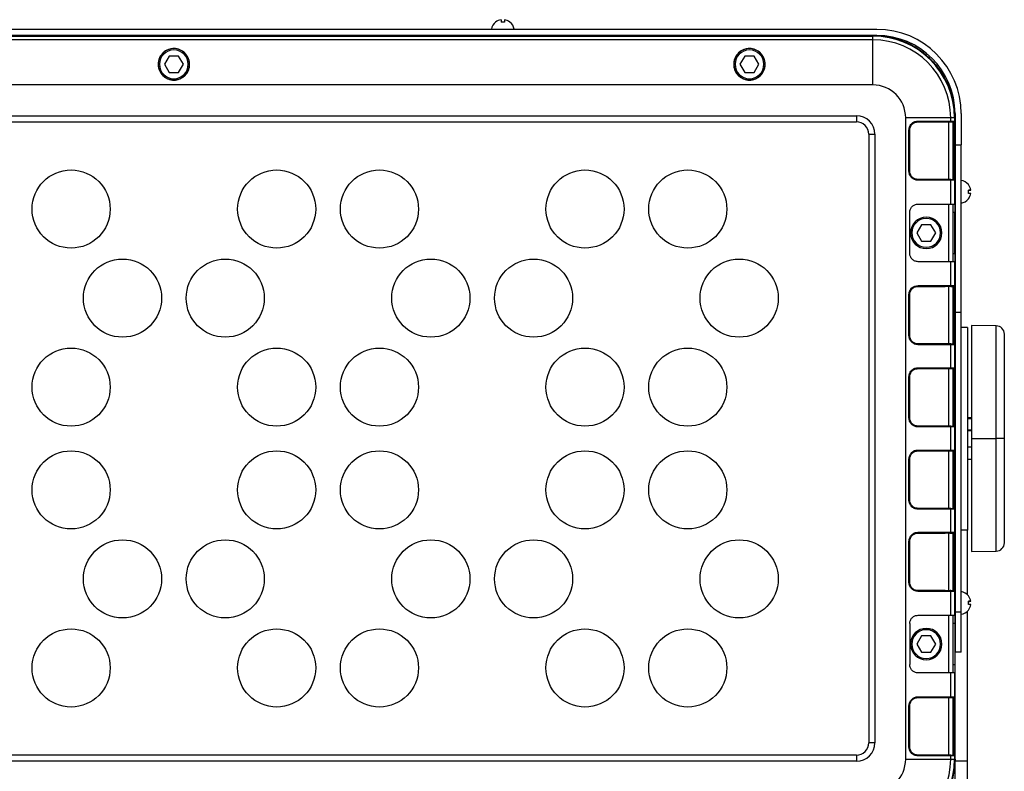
# Model space of a CAD drawing. Header units: millimetres. Extents: x -400 to 1650, y 544 to 1669.
# Tile 7 of 33: x 210 to 449, y 1008 to 1191. Entities that reach past the tile are written whole.
import ezdxf

# ---------------------------------------------------------------- set-up
doc = ezdxf.new("R2010")
doc.units = ezdxf.units.MM

# ---------------------------------------------------------------- blocks, each defined once
blk = doc.blocks.new('Drawing View8')
at = {"color": 7, "linetype": 'Continuous', "lineweight": 25}
for p, q in [((-111.46, 178.22), (-111.48, 178.24)), ((-110.13, 178.8), (-110.13, 178.22)), ((-109.33, 178.8), (-109.33, 178.22)), ((-107.98, 178.24), (-108, 178.22)), ((-18.73, 176.46), (-360.73, 176.46)), ((-18.73, 174.96), (-360.73, 174.96)), ((-359.73, 174.84), (-19.73, 174.84)), ((-111.23, 174.92), (-111.23, 174.96)), ((-108.23, 174.92), (-108.23, 174.96)), ((-19.73, 174.84), (-19.73, 174.96)), ((-19.73, 173.92), (-19.73, 174.84)), ((-19.73, 173.92), (-359.73, 173.92)), ((-19.73, 162.96), (-19.73, 173.92)), ((-193.56, 168.09), (-193.56, 167.96)), ((-193.56, 167.96), (-193.54, 167.96)), ((-190.89, 169.96), (-192.04, 167.96)), ((-192.04, 167.96), (-190.89, 165.96)), ((-188.58, 169.96), (-190.89, 169.96)), ((-187.42, 167.96), (-188.58, 169.96)), ((-188.58, 165.96), (-187.42, 167.96)), ((-185.9, 167.96), (-185.92, 167.96)), ((-185.9, 167.96), (-185.9, 168.09)), ((-53.56, 168.09), (-53.56, 167.96)), ((-53.56, 167.96), (-53.54, 167.96)), ((-50.89, 169.96), (-52.04, 167.96)), ((-52.04, 167.96), (-50.89, 165.96)), ((-48.58, 169.96), (-50.89, 169.96)), ((-47.42, 167.96), (-48.58, 169.96)), ((-48.58, 165.96), (-47.42, 167.96)), ((-45.9, 167.96), (-45.92, 167.96)), ((-45.9, 167.96), (-45.9, 168.09)), ((-190.89, 165.96), (-188.58, 165.96)), ((-50.89, 165.96), (-48.58, 165.96)), ((-19.73, 162.96), (-359.73, 162.96)), ((0.27, 155.96), (0.27, 148.34)), ((1.77, 155.96), (1.77, 148.34)), ((-355.73, 155.46), (-23.73, 155.46)), ((-355.73, 153.96), (-23.73, 153.96)), ((-23.73, 155.46), (-23.73, 153.96)), ((-11.73, -1.04), (-11.73, 154.96)), ((-0.77, 154.96), (-11.73, 154.96)), ((-8.73, 153.96), (-2.14, 153.96)), ((-8.72, 154.16), (-0.77, 154.16)), ((-2.14, 153.96), (-1.23, 153.98)), ((-1.23, 139.95), (-1.23, 153.98)), ((-0.77, 154.16), (-0.77, 154.96)), ((0.14, 154.96), (-0.77, 154.96)), ((-0.77, 154.16), (0.14, 154.16)), ((-0.23, 153.96), (-0.23, 139.96)), ((0, 153.96), (-0.06, 153.96)), ((0.14, 154.96), (0.14, 154.16)), ((0.27, 154.96), (0.14, 154.96)), ((0.2, 154.16), (0.14, 154.16)), ((-20.73, 150.96), (-20.73, 2.96)), ((-20.73, 150.96), (-19.23, 150.96)), ((-19.23, 150.96), (-19.23, 2.96)), ((-10.92, 141.96), (-10.92, 151.96)), ((-10.73, 151.96), (-10.92, 151.96)), ((-10.73, 141.96), (-10.73, 151.96)), ((0.02, 151.96), (-0.23, 151.96)), ((0.02, 151.96), (0.02, 141.96)), ((0.22, 151.96), (0.02, 151.96)), ((0.22, 141.96), (0.22, 151.96)), ((0.27, 148.34), (1.77, 148.34)), ((0.27, 148.34), (0.27, 107.63)), ((1.77, 107.63), (1.77, 148.34)), ((-10.92, 141.96), (-10.73, 141.96)), ((-0.23, 141.96), (0.02, 141.96)), ((0.02, 141.96), (0.22, 141.96)), ((-2.14, 139.96), (-8.73, 139.96)), ((-0.77, 139.76), (-8.72, 139.76)), ((-1.23, 139.95), (-2.14, 139.96)), ((-0.77, 133.96), (-0.77, 139.76)), ((0.14, 139.76), (-0.77, 139.76)), ((-0.06, 139.96), (0, 139.96)), ((0.2, 139.76), (0.14, 139.76)), ((0.14, 139.76), (0.14, 133.96)), ((0.22, 138.46), (0.27, 138.46)), ((3.53, 137.37), (4.11, 137.37)), ((3.53, 137.36), (4.11, 137.36)), ((4.11, 136.56), (4.11, 136.56)), ((0.22, 135.46), (0.27, 135.46)), ((-10.73, 121.96), (-10.73, 131.96)), ((-8.73, 133.96), (-0.77, 133.96)), ((-1.23, 119.96), (-1.23, 133.96)), ((-0.77, 133.96), (0.14, 133.96)), ((-0.23, 133.96), (-0.23, 119.96)), ((0.22, 131.96), (-0.23, 131.96)), ((0.14, 133.96), (0.2, 133.96)), ((0.22, 121.96), (0.22, 131.96)), ((-10.55, 126.96), (-10.54, 126.96)), ((-7.89, 128.96), (-9.04, 126.96)), ((-9.04, 126.96), (-7.89, 124.96)), ((-5.58, 128.96), (-7.89, 128.96)), ((-4.42, 126.96), (-5.58, 128.96)), ((-5.58, 124.96), (-4.42, 126.96)), ((-2.91, 126.96), (-2.92, 126.96)), ((-7.89, 124.96), (-5.58, 124.96)), ((-0.77, 119.96), (-8.73, 119.96)), ((-0.77, 114.16), (-0.77, 119.96)), ((0.14, 119.96), (-0.77, 119.96)), ((-0.23, 121.96), (0.22, 121.96)), ((0.14, 119.96), (0.14, 114.16)), ((0.14, 119.96), (0.2, 119.96)), ((-8.73, 113.96), (-2.14, 113.96)), ((-8.72, 114.16), (-0.77, 114.16)), ((-2.14, 113.96), (-1.23, 113.98)), ((-1.23, 99.95), (-1.23, 113.98)), ((-0.77, 114.16), (0.14, 114.16)), ((-0.23, 113.96), (-0.23, 99.96)), ((0, 113.96), (-0.06, 113.96)), ((0.2, 114.16), (0.14, 114.16)), ((-10.92, 101.96), (-10.92, 111.96)), ((-10.73, 111.96), (-10.92, 111.96)), ((-10.73, 101.96), (-10.73, 111.96)), ((0.02, 111.96), (-0.23, 111.96)), ((0.02, 111.96), (0.02, 101.96)), ((0.22, 111.96), (0.02, 111.96)), ((0.22, 101.96), (0.22, 111.96)), ((1.77, 107.63), (0.27, 107.63)), ((0.27, 107.63), (0.27, 34.79)), ((1.77, 34.79), (1.77, 107.63)), ((3.27, 103.96), (1.77, 103.96)), ((3.27, 103.96), (3.27, 54.63)), ((10.3, 104.36), (4.27, 104.46)), ((4.27, 104.46), (4.27, 76.96)), ((10.3, 77.08), (10.3, 104.36)), ((-10.92, 101.96), (-10.73, 101.96)), ((-0.23, 101.96), (0.02, 101.96)), ((0.02, 101.96), (0.22, 101.96)), ((12.27, 77.07), (12.27, 102.36)), ((-2.14, 99.96), (-8.73, 99.96)), ((-0.77, 99.76), (-8.72, 99.76)), ((-1.23, 99.95), (-2.14, 99.96)), ((-0.77, 94.16), (-0.77, 99.76)), ((0.14, 99.76), (-0.77, 99.76)), ((-0.06, 99.96), (0, 99.96)), ((0.14, 99.76), (0.14, 94.16)), ((0.2, 99.76), (0.14, 99.76)), ((-8.73, 93.96), (-2.14, 93.96)), ((-8.72, 94.16), (-0.77, 94.16)), ((-2.14, 93.96), (-1.23, 93.98)), ((-1.23, 79.95), (-1.23, 93.98)), ((-0.77, 94.16), (0.14, 94.16)), ((-0.23, 93.96), (-0.23, 79.96)), ((0, 93.96), (-0.06, 93.96)), ((0.2, 94.16), (0.14, 94.16)), ((-10.92, 81.96), (-10.92, 91.96)), ((-10.73, 91.96), (-10.92, 91.96)), ((-10.73, 81.96), (-10.73, 91.96)), ((0.02, 91.96), (-0.23, 91.96)), ((0.02, 91.96), (0.02, 81.96)), ((0.22, 91.96), (0.02, 91.96)), ((0.22, 81.96), (0.22, 91.96)), ((-10.92, 81.96), (-10.73, 81.96)), ((-0.23, 81.96), (0.02, 81.96)), ((0.02, 81.96), (0.22, 81.96)), ((4.27, 81.96), (3.27, 81.96)), ((3.27, 81.79), (4.27, 81.79)), ((-2.14, 79.96), (-8.73, 79.96)), ((-0.77, 79.76), (-8.72, 79.76)), ((-1.23, 79.95), (-2.14, 79.96)), ((-0.77, 74.16), (-0.77, 79.76)), ((0.14, 79.76), (-0.77, 79.76)), ((-0.06, 79.96), (0, 79.96)), ((0.14, 79.76), (0.14, 74.16)), ((0.2, 79.76), (0.14, 79.76)), ((4.27, 78.96), (3.27, 78.96)), ((3.27, 78.89), (4.27, 78.89)), ((4.27, 76.96), (10.3, 76.96)), ((4.27, 76.96), (4.27, 49.46)), ((10.3, 76.96), (10.3, 77.08)), ((10.3, 49.57), (10.3, 76.96)), ((12.27, 76.96), (12.27, 77.07)), ((12.27, 51.57), (12.27, 76.96)), ((3.27, 74.96), (4.27, 74.96)), ((-10.92, 61.96), (-10.92, 71.96)), ((-10.73, 71.96), (-10.92, 71.96)), ((-10.73, 61.96), (-10.73, 71.96)), ((-8.73, 73.96), (-2.14, 73.96)), ((-8.72, 74.16), (-0.77, 74.16)), ((-2.14, 73.96), (-1.23, 73.98)), ((-1.23, 59.95), (-1.23, 73.98)), ((-0.77, 74.16), (0.14, 74.16)), ((-0.23, 73.96), (-0.23, 59.96)), ((0.02, 71.96), (-0.23, 71.96)), ((0, 73.96), (-0.06, 73.96)), ((0.02, 71.96), (0.02, 61.96)), ((0.22, 71.96), (0.02, 71.96)), ((0.2, 74.16), (0.14, 74.16)), ((0.22, 61.96), (0.22, 71.96)), ((3.27, 71.96), (4.27, 71.96)), ((-10.92, 61.96), (-10.73, 61.96)), ((-2.14, 59.96), (-8.73, 59.96)), ((-1.23, 59.95), (-2.14, 59.96)), ((-0.23, 61.96), (0.02, 61.96)), ((-0.06, 59.96), (0, 59.96)), ((0.02, 61.96), (0.22, 61.96)), ((-0.77, 59.76), (-8.72, 59.76)), ((-0.77, 54.16), (-0.77, 59.76)), ((0.14, 59.76), (-0.77, 59.76)), ((0.14, 59.76), (0.14, 54.16)), ((0.2, 59.76), (0.14, 59.76)), ((-8.73, 53.96), (-2.14, 53.96)), ((-8.72, 54.16), (-0.77, 54.16)), ((-2.14, 53.96), (-1.23, 53.98)), ((-1.23, 39.95), (-1.23, 53.98)), ((-0.77, 54.16), (0.14, 54.16)), ((-0.23, 53.96), (-0.23, 39.96)), ((0, 53.96), (-0.06, 53.96)), ((0.2, 54.16), (0.14, 54.16)), ((3.27, 54.63), (1.77, 54.63)), ((3.27, 39.01), (3.27, 54.63)), ((-10.92, 41.96), (-10.92, 51.96)), ((-10.73, 51.96), (-10.92, 51.96)), ((-10.73, 41.96), (-10.73, 51.96)), ((0.02, 51.96), (-0.23, 51.96)), ((0.02, 51.96), (0.02, 41.96)), ((0.22, 51.96), (0.02, 51.96)), ((0.22, 41.96), (0.22, 51.96)), ((4.27, 49.46), (10.3, 49.57)), ((-10.92, 41.96), (-10.73, 41.96)), ((-0.23, 41.96), (0.02, 41.96)), ((0.02, 41.96), (0.22, 41.96)), ((-2.14, 39.96), (-8.73, 39.96)), ((-0.77, 39.76), (-8.72, 39.76)), ((-1.23, 39.95), (-2.14, 39.96)), ((-0.77, 33.96), (-0.77, 39.76)), ((0.14, 39.76), (-0.77, 39.76)), ((-0.06, 39.96), (0, 39.96)), ((0.14, 39.76), (0.14, 33.96)), ((0.2, 39.76), (0.14, 39.76)), ((0.22, 38.46), (0.27, 38.46)), ((3.53, 37.37), (4.11, 37.37)), ((3.53, 37.36), (4.11, 37.36)), ((4.11, 36.56), (4.11, 36.56)), ((-8.73, 33.96), (-0.77, 33.96)), ((-1.23, 19.96), (-1.23, 33.96)), ((-0.77, 33.96), (0.14, 33.96)), ((-0.23, 33.96), (-0.23, 19.96)), ((0.14, 33.96), (0.2, 33.96)), ((0.22, 35.46), (0.27, 35.46)), ((0.27, 34.79), (1.77, 34.79)), ((0.27, 34.79), (0.27, 24.96)), ((1.77, 24.96), (1.77, 34.79)), ((3.27, -1.54), (3.27, 34.92)), ((-10.73, 31.96), (-10.73, 21.96)), ((0.22, 31.96), (-0.23, 31.96)), ((0.22, 31.96), (0.22, 21.96)), ((-7.89, 28.96), (-9.04, 26.96)), ((-5.58, 28.96), (-7.89, 28.96)), ((-4.42, 26.96), (-5.58, 28.96)), ((-10.55, 26.96), (-10.54, 26.96)), ((-9.04, 26.96), (-7.89, 24.96)), ((-5.58, 24.96), (-4.42, 26.96)), ((-2.91, 26.96), (-2.92, 26.96)), ((-7.89, 24.96), (-5.58, 24.96)), ((1.77, 24.96), (0.27, 24.96)), ((0.27, -1.04), (0.27, 24.83)), ((-0.23, 21.96), (0.22, 21.96)), ((-0.77, 19.96), (-8.73, 19.96)), ((-0.77, 14.16), (-0.77, 19.96)), ((0.14, 19.96), (-0.77, 19.96)), ((0.14, 19.96), (0.14, 14.16)), ((0.14, 19.96), (0.2, 19.96)), ((-8.73, 13.96), (-2.14, 13.96)), ((-8.72, 14.16), (-0.77, 14.16)), ((-2.14, 13.96), (-1.23, 13.98)), ((-1.23, -0.05), (-1.23, 13.98)), ((-0.77, 14.16), (0.14, 14.16)), ((-0.23, 13.96), (-0.23, -0.04)), ((0, 13.96), (-0.06, 13.96)), ((0.2, 14.16), (0.14, 14.16)), ((-10.92, 1.96), (-10.92, 11.96)), ((-10.73, 11.96), (-10.92, 11.96)), ((-10.73, 1.96), (-10.73, 11.96)), ((0.02, 11.96), (-0.23, 11.96)), ((0.02, 11.96), (0.02, 1.96)), ((0.22, 11.96), (0.02, 11.96)), ((0.22, 1.96), (0.22, 11.96)), ((-19.23, 2.96), (-20.73, 2.96)), ((-10.92, 1.96), (-10.73, 1.96)), ((-0.23, 1.96), (0.02, 1.96)), ((0.02, 1.96), (0.22, 1.96)), ((-23.73, -0.04), (-355.73, -0.04)), ((-23.73, -1.54), (-355.73, -1.54)), ((-23.73, -0.04), (-23.73, -1.54)), ((-11.73, -1.04), (-0.77, -1.04)), ((-2.14, -0.04), (-8.73, -0.04)), ((-0.77, -0.24), (-8.72, -0.24)), ((-1.23, -0.05), (-2.14, -0.04)), ((-0.77, -1.04), (-0.77, -0.24)), ((0.14, -0.24), (-0.77, -0.24)), ((-0.77, -1.04), (0.14, -1.04)), ((-0.06, -0.04), (0, -0.04)), ((0.14, -0.24), (0.14, -1.04)), ((0.2, -0.24), (0.14, -0.24)), ((0.14, -1.04), (0.27, -1.04)), ((0.27, -1.04), (0.27, -1.54)), ((3.27, -1.54), (0.27, -1.54)), ((0.27, -73.04), (0.27, -1.54)), ((3.27, -73.04), (3.27, -1.54))]:
    blk.add_line(p, q, dxfattribs=at)
at = {"color": 7, "linetype": 'Continuous', "lineweight": 25, "flags": 128}
blk.add_lwpolyline([(12.27, 76.96), (12.23, 76.96), (12.12, 76.96), (11.94, 76.96), (11.69, 76.96), (11.4, 76.96), (11.06, 76.96), (10.69, 76.96), (10.3, 76.96)], dxfattribs=at)
at = {"color": 7, "linetype": 'Continuous', "lineweight": 25}
for centre in [(-214.73, 132.76), (-164.73, 132.76), (-139.73, 132.76), (-89.73, 132.76), (-64.73, 132.76), (-202.23, 111.11), (-177.23, 111.11), (-127.23, 111.11), (-102.23, 111.11), (-52.23, 111.11), (-214.73, 89.46), (-164.73, 89.46), (-139.73, 89.46), (-89.73, 89.46), (-64.73, 89.46), (-214.73, 64.46), (-164.73, 64.46), (-139.73, 64.46), (-89.73, 64.46), (-64.73, 64.46), (-202.23, 42.81), (-177.23, 42.81), (-127.23, 42.81), (-102.23, 42.81), (-52.23, 42.81), (-214.73, 21.16), (-164.73, 21.16), (-139.73, 21.16), (-89.73, 21.16), (-64.73, 21.16)]:
    blk.add_circle(centre, 9.5, dxfattribs=at)
for centre, radius, start, end in [((-109.73, 176.09), 2.78, 129.0879, 172.2242), ((-109.73, 176.09), 2.75, 98.3742, 129.0879), ((-109.73, 174.67), 3.57, 83.5618, 96.4382), ((-109.73, 176.09), 2.75, 50.9121, 81.6258), ((-109.73, 176.09), 2.78, 7.7758, 50.9121), ((-19.73, 154.96), 19.88, 360, 90), ((-18.73, 155.96), 20.5, 0, 90), ((-18.73, 155.96), 19, 0, 90), ((-19.73, 154.96), 18.96, 0, 90), ((-189.73, 167.96), 3.81, 360, 180), ((-189.73, 167.96), 3.5, 0, 180), ((-49.73, 167.96), 3.81, 360, 180), ((-49.73, 167.96), 3.5, 0, 180), ((-189.73, 167.96), 3.81, 180, 360), ((-189.73, 167.96), 3.5, 180, 0), ((-49.73, 167.96), 3.81, 180, 360), ((-49.73, 167.96), 3.5, 180, 0), ((-19.73, 154.96), 8, 0, 90), ((-23.73, 150.96), 4.5, 0, 90), ((-23.73, 150.96), 3, 360, 90), ((-9.33, 154.11), 0.617, 345.8859, 4.6195), ((-0.06, 154.16), 0.2, 270.0012, 0.001), ((0, 154.16), 0.2, 270.0011, 0.0003), ((-9.33, 139.81), 0.617, 355.3805, 14.1141), ((-0.06, 139.76), 0.2, 359.9989, 89.9988), ((0, 139.76), 0.2, 359.9996, 89.9989), ((1.39, 136.96), 2.78, 39.0893, 82.2247), ((3.59, 138.63), 0.0927, 114.866, 131.5309), ((3.43, 138.81), 0.159, 308.4621, 319.8078), ((1.39, 136.97), 2.75, 8.3746, 39.0892), ((-0.02, 136.98), 3.57, 353.5615, 6.4385), ((3.45, 119.18), 18.2, 87.921, 89.7644), ((3.45, 155.55), 18.2, 270.2356, 272.079), ((3.45, 118.38), 18.2, 87.921, 89.7644), ((1.39, 136.97), 2.75, 320.9108, 351.6254), ((1.39, 136.96), 2.75, 320.9108, 351.6254), ((1.39, 136.96), 2.78, 277.7753, 320.9107), ((3.43, 135.11), 0.159, 40.1922, 51.5379), ((-6.73, 126.96), 3.82, 0, 180), ((-6.73, 126.96), 3.81, 360, 180), ((-6.73, 126.96), 3.5, 0, 180), ((-6.73, 126.96), 3.82, 180, 0), ((-6.73, 126.96), 3.81, 180, 360), ((-6.73, 126.96), 3.5, 180, 0), ((-9.33, 114.11), 0.617, 345.8859, 4.6195), ((-0.06, 114.16), 0.2, 270.0012, 0.001), ((0, 114.16), 0.2, 270.0011, 0.0003), ((10.27, 102.36), 2, 0, 89), ((-9.33, 99.81), 0.617, 355.3805, 14.1141), ((-0.06, 99.76), 0.2, 359.9989, 89.9988), ((0, 99.76), 0.2, 359.9996, 89.9989), ((-9.33, 94.11), 0.617, 345.8859, 4.6195), ((-0.06, 94.16), 0.2, 270.0012, 0.001), ((0, 94.16), 0.2, 270.0011, 0.0003), ((-9.33, 79.81), 0.617, 355.3805, 14.1141), ((-0.06, 79.76), 0.2, 359.9989, 89.9988), ((0, 79.76), 0.2, 359.9996, 89.9989), ((-9.33, 74.11), 0.617, 345.8859, 4.6195), ((-0.06, 74.16), 0.2, 270.0012, 0.001), ((0, 74.16), 0.2, 270.0011, 0.0003), ((-9.33, 59.81), 0.617, 355.3805, 14.114), ((-0.06, 59.76), 0.2, 359.9989, 89.9988), ((0, 59.76), 0.2, 359.9996, 89.9989), ((-9.33, 54.11), 0.617, 345.8859, 4.6195), ((-0.06, 54.16), 0.2, 270.0012, 0.001), ((0, 54.16), 0.2, 270.0011, 0.0003), ((10.27, 51.57), 2, 271, 0), ((-9.33, 39.81), 0.617, 355.3805, 14.114), ((-0.06, 39.76), 0.2, 359.9989, 89.9988), ((0, 39.76), 0.2, 359.9996, 89.9989), ((1.39, 36.96), 2.78, 39.0893, 82.2247), ((3.59, 38.63), 0.0927, 114.866, 131.5309), ((3.43, 38.81), 0.159, 308.4621, 319.8078), ((1.39, 36.97), 2.75, 8.3746, 39.0892), ((-0.02, 36.98), 3.57, 353.5615, 6.4385), ((3.45, 19.18), 18.2, 87.921, 89.7644), ((3.45, 55.55), 18.2, 270.2356, 272.079), ((-0.01, 36.95), 3.56, 353.5569, 0.2634), ((3.45, 18.38), 18.2, 87.921, 89.7644), ((1.39, 36.97), 2.75, 320.9108, 351.6254), ((1.39, 36.96), 2.75, 320.9108, 351.6254), ((1.39, 36.96), 2.78, 277.7753, 320.9107), ((3.43, 35.11), 0.159, 40.1922, 51.5379), ((-6.73, 26.96), 3.82, 0, 180), ((-6.73, 26.96), 3.81, 360, 180), ((-6.73, 26.96), 3.5, 0, 180), ((-6.73, 26.96), 3.82, 180, 0), ((-6.73, 26.96), 3.81, 180, 360), ((-6.73, 26.96), 3.5, 180, 0), ((-9.33, 14.11), 0.617, 345.8859, 4.6195), ((-0.06, 14.16), 0.2, 270.0012, 0.001), ((0, 14.16), 0.2, 270.0011, 0.0003), ((-23.73, 2.96), 4.5, 270, 360), ((-23.73, 2.96), 3, 270, 360), ((-19.73, -1.04), 8, 270, 0), ((-19.73, -1.04), 18.96, 270, 0), ((-19.73, -1.04), 19.88, 270, 0), ((-9.33, -0.19), 0.617, 355.3805, 14.114), ((-0.06, -0.24), 0.2, 359.9989, 89.9988), ((0, -0.24), 0.2, 359.9996, 89.9989)]:
    blk.add_arc(centre, radius, start, end, dxfattribs=at)
for points in [[(0.27, 154.96), (0.19, 156.27), (0.04, 158.89), (-1.14, 162.67), (-2.99, 166.15), (-5.5, 169.2), (-8.55, 171.7), (-12.03, 173.55), (-15.81, 174.74), (-18.42, 174.89), (-19.73, 174.96)], [(-19.73, -21.04), (-18.42, -20.96), (-15.81, -20.81), (-12.03, -19.62), (-8.55, -17.78), (-5.5, -15.27), (-2.99, -12.22), (-1.14, -8.74), (0.04, -4.96), (0.19, -2.35), (0.27, -1.04)]]:
    blk.add_open_spline(points, degree=3, dxfattribs=at)
for points, knots in [([(-185.9, 168.09), (-185.93, 168.38), (-185.99, 168.93), (-186.35, 169.84), (-187.04, 170.8), (-188.22, 171.58), (-189.67, 171.88), (-191.13, 171.63), (-192.36, 170.87), (-193.09, 169.9), (-193.47, 168.96), (-193.53, 168.39), (-193.56, 168.09)], [0, 0, 0, 0, 0.075238, 0.141544, 0.247013, 0.37395, 0.494323, 0.616289, 0.744426, 0.853529, 0.922142, 1, 1, 1, 1]), ([(-45.9, 168.09), (-45.93, 168.38), (-45.99, 168.93), (-46.35, 169.84), (-47.04, 170.8), (-48.22, 171.58), (-49.67, 171.88), (-51.13, 171.63), (-52.36, 170.87), (-53.09, 169.9), (-53.47, 168.96), (-53.53, 168.39), (-53.56, 168.09)], [0, 0, 0, 0, 0.075238, 0.141544, 0.247013, 0.37395, 0.494323, 0.616289, 0.744426, 0.853529, 0.922142, 1, 1, 1, 1]), ([(-193.56, 167.96), (-193.54, 167.65), (-193.5, 167.07), (-193.14, 166.12), (-192.58, 165.33), (-191.85, 164.74), (-190.96, 164.27), (-189.73, 164.03), (-188.5, 164.27), (-187.61, 164.74), (-186.88, 165.33), (-186.32, 166.12), (-185.96, 167.07), (-185.92, 167.65), (-185.9, 167.96)], [0, 0, 0, 0, 0.077972, 0.145764, 0.250361, 0.315645, 0.379099, 0.5, 0.620873, 0.684335, 0.749639, 0.854214, 0.922012, 1, 1, 1, 1]), ([(-53.56, 167.96), (-53.54, 167.65), (-53.5, 167.07), (-53.14, 166.12), (-52.58, 165.33), (-51.85, 164.74), (-50.96, 164.27), (-49.73, 164.03), (-48.5, 164.27), (-47.61, 164.74), (-46.88, 165.33), (-46.32, 166.12), (-45.96, 167.07), (-45.92, 167.65), (-45.9, 167.96)], [0, 0, 0, 0, 0.077972, 0.145764, 0.250361, 0.315645, 0.379099, 0.5, 0.620873, 0.684335, 0.749639, 0.854214, 0.922012, 1, 1, 1, 1]), ([(-10.92, 151.96), (-10.87, 152.28), (-10.79, 152.93), (-10.21, 153.65), (-9.48, 154.09), (-8.97, 154.14), (-8.72, 154.16)], [0, 0, 0, 0, 0.277367, 0.557041, 0.777716, 1, 1, 1, 1]), ([(-10.73, 151.96), (-10.7, 152.22), (-10.66, 152.61), (-10.41, 153.07), (-10.08, 153.48), (-9.52, 153.87), (-8.99, 153.93), (-8.73, 153.96)], [0, 0, 0, 0, 0.24283, 0.370037, 0.500772, 0.750292, 1, 1, 1, 1]), ([(-1.23, 153.98), (-1.15, 153.98), (-1, 153.98), (-0.85, 153.97), (-0.78, 153.96)], [0, 0, 0, 0, 0.4967442, 1, 1, 1, 1]), ([(-0.78, 153.96), (-0.78, 153.97), (-0.78, 153.97), (-0.78, 154.01), (-0.77, 154.06), (-0.77, 154.1), (-0.77, 154.14), (-0.77, 154.16)], [0, 0, 0, 0, 0.250687, 0.498649, 0.646221, 0.779116, 1, 1, 1, 1]), ([(-0.78, 153.96), (-0.68, 153.96), (-0.49, 153.96), (-0.25, 153.96), (-0.13, 153.96), (-0.09, 153.96), (-0.07, 153.96), (-0.06, 153.96), (-0.06, 153.96)], [0, 0, 0, 0, 0.261962, 0.504286, 0.742876, 0.824205, 0.867145, 1, 1, 1, 1]), ([(0.14, 153.98), (0.13, 153.97), (0.11, 153.96), (0.08, 153.94), (0.04, 153.93), (0.01, 153.93), (0, 153.93)], [0, 0, 0, 0, 0.262982, 0.520406, 0.767333, 1, 1, 1, 1]), ([(0, 153.96), (0, 153.95), (0, 153.93), (0.01, 153.81), (0.01, 153.76)], [0, 0, 0, 0, 0.534271, 1, 1, 1, 1]), ([(0.01, 153.76), (0.01, 153.64), (0.01, 153.46), (0.01, 153.07), (0.02, 152.61), (0.02, 152.22), (0.02, 151.96)], [0, 0, 0, 0, 0.295834, 0.479485, 0.658324, 1, 1, 1, 1]), ([(0.15, 153.68), (0.17, 153.71), (0.2, 153.77), (0.21, 153.84), (0.21, 153.87)], [0, 0, 0, 0, 0.508769, 1, 1, 1, 1]), ([(0.22, 151.96), (0.22, 152.29), (0.22, 152.93), (0.21, 153.65), (0.2, 154.09), (0.2, 154.14), (0.2, 154.16)], [0, 0, 0, 0, 0.281253, 0.558809, 0.777143, 1, 1, 1, 1]), ([(-8.72, 139.76), (-9.01, 139.79), (-9.44, 139.84), (-9.96, 140.13), (-10.29, 140.42), (-10.58, 140.75), (-10.84, 141.26), (-10.89, 141.68), (-10.92, 141.96)], [0, 0, 0, 0, 0.252571, 0.375408, 0.507551, 0.63797, 0.756551, 1, 1, 1, 1]), ([(-8.73, 139.96), (-8.99, 139.99), (-9.52, 140.05), (-10.08, 140.44), (-10.41, 140.85), (-10.66, 141.32), (-10.7, 141.71), (-10.73, 141.96)], [0, 0, 0, 0, 0.249994, 0.499676, 0.630262, 0.757345, 1, 1, 1, 1]), ([(0.02, 141.96), (0.02, 141.71), (0.02, 141.32), (0.01, 140.86), (0.01, 140.47), (0.01, 140.28), (0.01, 140.17)], [0, 0, 0, 0, 0.341699, 0.520506, 0.704097, 1, 1, 1, 1]), ([(0.2, 139.76), (0.2, 139.8), (0.21, 139.89), (0.21, 140.48), (0.22, 141.2), (0.22, 141.71), (0.22, 141.96)], [0, 0, 0, 0, 0.281253, 0.55881, 0.777142, 1, 1, 1, 1]), ([(-0.78, 139.96), (-0.85, 139.96), (-1, 139.95), (-1.15, 139.95), (-1.23, 139.95)], [0, 0, 0, 0, 0.5092759, 1, 1, 1, 1]), ([(-0.78, 139.96), (-0.78, 139.96), (-0.78, 139.95), (-0.78, 139.91), (-0.77, 139.87), (-0.77, 139.82), (-0.77, 139.79), (-0.77, 139.76)], [0, 0, 0, 0, 0.2502609, 0.4986802, 0.6412339, 0.7724597, 1, 1, 1, 1]), ([(-0.78, 139.96), (-0.68, 139.96), (-0.49, 139.96), (-0.26, 139.96), (-0.09, 139.96), (-0.07, 139.96), (-0.06, 139.96)], [0, 0, 0, 0, 0.25044, 0.503712, 0.754302, 1, 1, 1, 1]), ([(0.01, 140.17), (0.01, 140.11), (0, 139.99), (0, 139.97), (0, 139.96)], [0, 0, 0, 0, 0.465755, 1, 1, 1, 1]), ([(0, 140), (0.01, 140), (0.04, 140), (0.08, 139.99), (0.11, 139.97), (0.13, 139.95), (0.14, 139.94)], [0, 0, 0, 0, 0.232674, 0.479597, 0.737015, 1, 1, 1, 1]), ([(0.21, 140.12), (0.21, 140.13), (0.21, 140.15), (0.2, 140.19), (0.18, 140.22), (0.16, 140.24), (0.15, 140.25)], [0, 0, 0, 0, 0.195908, 0.454771, 0.724493, 1, 1, 1, 1]), ([(-10.73, 131.96), (-10.71, 132.23), (-10.65, 132.75), (-10.18, 133.41), (-9.52, 133.88), (-9, 133.94), (-8.73, 133.96)], [0, 0, 0, 0, 0.249788, 0.499764, 0.749789, 1, 1, 1, 1]), ([(0.2, 133.96), (0.2, 133.96), (0.2, 133.94), (0.21, 133.78), (0.21, 133.4), (0.21, 132.9), (0.22, 132.4), (0.22, 132.11), (0.22, 131.96)], [0, 0, 0, 0, 0.140978, 0.271855, 0.5, 0.728143, 0.858916, 1, 1, 1, 1]), ([(-8.73, 119.96), (-9, 119.99), (-9.52, 120.04), (-10.17, 120.52), (-10.65, 121.17), (-10.71, 121.7), (-10.73, 121.96)], [0, 0, 0, 0, 0.25014, 0.500225, 0.750141, 1, 1, 1, 1]), ([(0.22, 121.96), (0.22, 121.81), (0.22, 121.53), (0.21, 121.02), (0.21, 120.52), (0.21, 120.15), (0.2, 119.98), (0.2, 119.97), (0.2, 119.96)], [0, 0, 0, 0, 0.1409764, 0.2718518, 0.4999953, 0.7281407, 0.8589148, 1, 1, 1, 1]), ([(-10.92, 111.96), (-10.87, 112.28), (-10.79, 112.93), (-10.21, 113.65), (-9.48, 114.09), (-8.97, 114.14), (-8.72, 114.16)], [0, 0, 0, 0, 0.277367, 0.557041, 0.777716, 1, 1, 1, 1]), ([(-10.73, 111.96), (-10.7, 112.22), (-10.66, 112.61), (-10.41, 113.07), (-10.08, 113.48), (-9.52, 113.87), (-8.99, 113.93), (-8.73, 113.96)], [0, 0, 0, 0, 0.24283, 0.370037, 0.500772, 0.750292, 1, 1, 1, 1]), ([(-1.23, 113.98), (-1.15, 113.98), (-1, 113.98), (-0.85, 113.97), (-0.78, 113.96)], [0, 0, 0, 0, 0.496744, 1, 1, 1, 1]), ([(-0.78, 113.96), (-0.78, 113.97), (-0.78, 113.97), (-0.78, 114.01), (-0.77, 114.06), (-0.77, 114.1), (-0.77, 114.14), (-0.77, 114.16)], [0, 0, 0, 0, 0.250687, 0.498649, 0.646221, 0.779116, 1, 1, 1, 1]), ([(-0.78, 113.96), (-0.68, 113.96), (-0.49, 113.96), (-0.25, 113.96), (-0.13, 113.96), (-0.09, 113.96), (-0.07, 113.96), (-0.06, 113.96), (-0.06, 113.96)], [0, 0, 0, 0, 0.261962, 0.504286, 0.742876, 0.824205, 0.867145, 1, 1, 1, 1]), ([(0.14, 113.98), (0.13, 113.97), (0.11, 113.96), (0.08, 113.94), (0.04, 113.93), (0.01, 113.93), (0, 113.93)], [0, 0, 0, 0, 0.262982, 0.520406, 0.767333, 1, 1, 1, 1]), ([(0, 113.96), (0, 113.95), (0, 113.93), (0.01, 113.81), (0.01, 113.76)], [0, 0, 0, 0, 0.534271, 1, 1, 1, 1]), ([(0.01, 113.76), (0.01, 113.64), (0.01, 113.46), (0.01, 113.07), (0.02, 112.61), (0.02, 112.22), (0.02, 111.96)], [0, 0, 0, 0, 0.2958336, 0.4794851, 0.6583244, 1, 1, 1, 1]), ([(0.15, 113.68), (0.17, 113.71), (0.2, 113.77), (0.21, 113.84), (0.21, 113.87)], [0, 0, 0, 0, 0.5087691, 1, 1, 1, 1]), ([(0.22, 111.96), (0.22, 112.29), (0.22, 112.93), (0.21, 113.65), (0.2, 114.09), (0.2, 114.14), (0.2, 114.16)], [0, 0, 0, 0, 0.281253, 0.558809, 0.777143, 1, 1, 1, 1]), ([(-8.72, 99.76), (-9.01, 99.79), (-9.44, 99.84), (-9.96, 100.13), (-10.29, 100.42), (-10.58, 100.75), (-10.84, 101.26), (-10.89, 101.68), (-10.92, 101.96)], [0, 0, 0, 0, 0.252571, 0.375408, 0.507551, 0.63797, 0.756551, 1, 1, 1, 1]), ([(-8.73, 99.96), (-8.99, 99.99), (-9.52, 100.05), (-10.08, 100.44), (-10.41, 100.85), (-10.66, 101.32), (-10.7, 101.71), (-10.73, 101.96)], [0, 0, 0, 0, 0.249994, 0.499676, 0.630262, 0.757345, 1, 1, 1, 1]), ([(0.02, 101.96), (0.02, 101.71), (0.02, 101.32), (0.01, 100.86), (0.01, 100.47), (0.01, 100.28), (0.01, 100.17)], [0, 0, 0, 0, 0.341699, 0.520506, 0.704097, 1, 1, 1, 1]), ([(0.2, 99.76), (0.2, 99.8), (0.21, 99.89), (0.21, 100.48), (0.22, 101.2), (0.22, 101.71), (0.22, 101.96)], [0, 0, 0, 0, 0.281253, 0.55881, 0.777142, 1, 1, 1, 1]), ([(-0.78, 99.96), (-0.85, 99.96), (-1, 99.95), (-1.15, 99.95), (-1.23, 99.95)], [0, 0, 0, 0, 0.5092759, 1, 1, 1, 1]), ([(-0.78, 99.96), (-0.78, 99.96), (-0.78, 99.95), (-0.78, 99.91), (-0.77, 99.87), (-0.77, 99.82), (-0.77, 99.79), (-0.77, 99.76)], [0, 0, 0, 0, 0.250261, 0.49868, 0.641234, 0.77246, 1, 1, 1, 1]), ([(-0.78, 99.96), (-0.68, 99.96), (-0.49, 99.96), (-0.26, 99.96), (-0.09, 99.96), (-0.07, 99.96), (-0.06, 99.96)], [0, 0, 0, 0, 0.25044, 0.503712, 0.754302, 1, 1, 1, 1]), ([(0.01, 100.17), (0.01, 100.11), (0, 99.99), (0, 99.97), (0, 99.96)], [0, 0, 0, 0, 0.465755, 1, 1, 1, 1]), ([(0, 100), (0.01, 100), (0.04, 100), (0.08, 99.99), (0.11, 99.97), (0.13, 99.95), (0.14, 99.94)], [0, 0, 0, 0, 0.232674, 0.479597, 0.737015, 1, 1, 1, 1]), ([(0.21, 100.12), (0.21, 100.13), (0.21, 100.15), (0.2, 100.19), (0.18, 100.22), (0.16, 100.24), (0.15, 100.25)], [0, 0, 0, 0, 0.195908, 0.454771, 0.724493, 1, 1, 1, 1]), ([(-10.92, 91.96), (-10.87, 92.28), (-10.79, 92.93), (-10.21, 93.65), (-9.48, 94.09), (-8.97, 94.14), (-8.72, 94.16)], [0, 0, 0, 0, 0.277367, 0.557041, 0.777716, 1, 1, 1, 1]), ([(-10.73, 91.96), (-10.7, 92.22), (-10.66, 92.61), (-10.41, 93.07), (-10.08, 93.48), (-9.52, 93.87), (-8.99, 93.93), (-8.73, 93.96)], [0, 0, 0, 0, 0.24283, 0.370037, 0.500772, 0.750292, 1, 1, 1, 1]), ([(-1.23, 93.98), (-1.15, 93.98), (-1, 93.98), (-0.85, 93.97), (-0.78, 93.96)], [0, 0, 0, 0, 0.496744, 1, 1, 1, 1]), ([(-0.78, 93.96), (-0.78, 93.97), (-0.78, 93.97), (-0.78, 94.01), (-0.77, 94.06), (-0.77, 94.1), (-0.77, 94.14), (-0.77, 94.16)], [0, 0, 0, 0, 0.250687, 0.498649, 0.646221, 0.779116, 1, 1, 1, 1]), ([(-0.78, 93.96), (-0.68, 93.96), (-0.49, 93.96), (-0.25, 93.96), (-0.13, 93.96), (-0.09, 93.96), (-0.07, 93.96), (-0.06, 93.96), (-0.06, 93.96)], [0, 0, 0, 0, 0.261962, 0.504286, 0.742876, 0.824205, 0.867145, 1, 1, 1, 1]), ([(0.14, 93.98), (0.13, 93.97), (0.11, 93.96), (0.08, 93.94), (0.04, 93.93), (0.01, 93.93), (0, 93.93)], [0, 0, 0, 0, 0.262982, 0.520406, 0.767333, 1, 1, 1, 1]), ([(0, 93.96), (0, 93.95), (0, 93.93), (0.01, 93.81), (0.01, 93.76)], [0, 0, 0, 0, 0.534271, 1, 1, 1, 1]), ([(0.01, 93.76), (0.01, 93.64), (0.01, 93.46), (0.01, 93.07), (0.02, 92.61), (0.02, 92.22), (0.02, 91.96)], [0, 0, 0, 0, 0.295834, 0.479485, 0.658324, 1, 1, 1, 1]), ([(0.15, 93.68), (0.17, 93.71), (0.2, 93.77), (0.21, 93.84), (0.21, 93.87)], [0, 0, 0, 0, 0.508769, 1, 1, 1, 1]), ([(0.22, 91.96), (0.22, 92.29), (0.22, 92.93), (0.21, 93.65), (0.2, 94.09), (0.2, 94.14), (0.2, 94.16)], [0, 0, 0, 0, 0.281253, 0.558809, 0.777143, 1, 1, 1, 1]), ([(-8.72, 79.76), (-9.01, 79.79), (-9.44, 79.84), (-9.96, 80.13), (-10.29, 80.42), (-10.58, 80.75), (-10.84, 81.26), (-10.89, 81.68), (-10.92, 81.96)], [0, 0, 0, 0, 0.252571, 0.375408, 0.507551, 0.63797, 0.756551, 1, 1, 1, 1]), ([(-8.73, 79.96), (-8.99, 79.99), (-9.52, 80.05), (-10.08, 80.44), (-10.41, 80.85), (-10.66, 81.32), (-10.7, 81.71), (-10.73, 81.96)], [0, 0, 0, 0, 0.249994, 0.499676, 0.630262, 0.757345, 1, 1, 1, 1]), ([(0.02, 81.96), (0.02, 81.71), (0.02, 81.32), (0.01, 80.86), (0.01, 80.47), (0.01, 80.28), (0.01, 80.17)], [0, 0, 0, 0, 0.341699, 0.520506, 0.704097, 1, 1, 1, 1]), ([(0.2, 79.76), (0.2, 79.8), (0.21, 79.89), (0.21, 80.48), (0.22, 81.2), (0.22, 81.71), (0.22, 81.96)], [0, 0, 0, 0, 0.2812531, 0.5588096, 0.7771422, 1, 1, 1, 1]), ([(-0.78, 79.96), (-0.85, 79.96), (-1, 79.95), (-1.15, 79.95), (-1.23, 79.95)], [0, 0, 0, 0, 0.509276, 1, 1, 1, 1]), ([(-0.78, 79.96), (-0.78, 79.96), (-0.78, 79.95), (-0.78, 79.91), (-0.77, 79.87), (-0.77, 79.82), (-0.77, 79.79), (-0.77, 79.76)], [0, 0, 0, 0, 0.250261, 0.49868, 0.641234, 0.77246, 1, 1, 1, 1]), ([(-0.78, 79.96), (-0.68, 79.96), (-0.49, 79.96), (-0.26, 79.96), (-0.09, 79.96), (-0.07, 79.96), (-0.06, 79.96)], [0, 0, 0, 0, 0.25044, 0.503712, 0.754302, 1, 1, 1, 1]), ([(0.01, 80.17), (0.01, 80.11), (0, 79.99), (0, 79.97), (0, 79.96)], [0, 0, 0, 0, 0.465755, 1, 1, 1, 1]), ([(0, 80), (0.01, 80), (0.04, 80), (0.08, 79.99), (0.11, 79.97), (0.13, 79.95), (0.14, 79.94)], [0, 0, 0, 0, 0.232674, 0.479597, 0.737015, 1, 1, 1, 1]), ([(0.21, 80.12), (0.21, 80.13), (0.21, 80.15), (0.2, 80.19), (0.18, 80.22), (0.16, 80.24), (0.15, 80.25)], [0, 0, 0, 0, 0.195908, 0.454771, 0.724493, 1, 1, 1, 1]), ([(-10.92, 71.96), (-10.88, 72.25), (-10.84, 72.68), (-10.56, 73.19), (-10.27, 73.53), (-9.93, 73.82), (-9.42, 74.09), (-9, 74.13), (-8.72, 74.16)], [0, 0, 0, 0, 0.250041, 0.369127, 0.501409, 0.633773, 0.753025, 1, 1, 1, 1]), ([(-10.73, 71.96), (-10.7, 72.22), (-10.66, 72.61), (-10.41, 73.07), (-10.08, 73.48), (-9.52, 73.87), (-8.99, 73.93), (-8.73, 73.96)], [0, 0, 0, 0, 0.242819, 0.370022, 0.500756, 0.75037, 1, 1, 1, 1]), ([(-1.23, 73.98), (-1.15, 73.98), (-1, 73.98), (-0.85, 73.97), (-0.78, 73.96)], [0, 0, 0, 0, 0.489998, 1, 1, 1, 1]), ([(-0.78, 73.96), (-0.78, 73.97), (-0.78, 73.97), (-0.78, 74.01), (-0.77, 74.06), (-0.77, 74.1), (-0.77, 74.14), (-0.77, 74.16)], [0, 0, 0, 0, 0.2506854, 0.4986188, 0.6463816, 0.7793457, 1, 1, 1, 1]), ([(-0.78, 73.96), (-0.68, 73.96), (-0.49, 73.96), (-0.25, 73.96), (-0.13, 73.96), (-0.09, 73.96), (-0.07, 73.96), (-0.06, 73.96), (-0.06, 73.96)], [0, 0, 0, 0, 0.261949, 0.504268, 0.742863, 0.824191, 0.867138, 1, 1, 1, 1]), ([(0.14, 73.98), (0.13, 73.97), (0.11, 73.96), (0.08, 73.94), (0.04, 73.93), (0.01, 73.93), (0, 73.93)], [0, 0, 0, 0, 0.262982, 0.520406, 0.767333, 1, 1, 1, 1]), ([(0, 73.96), (0, 73.95), (0, 73.93), (0.01, 73.81), (0.01, 73.76)], [0, 0, 0, 0, 0.534271, 1, 1, 1, 1]), ([(0.01, 73.76), (0.01, 73.64), (0.01, 73.46), (0.01, 73.07), (0.02, 72.61), (0.02, 72.22), (0.02, 71.96)], [0, 0, 0, 0, 0.295833, 0.479485, 0.658324, 1, 1, 1, 1]), ([(0.15, 73.68), (0.17, 73.71), (0.2, 73.77), (0.21, 73.84), (0.21, 73.87)], [0, 0, 0, 0, 0.508769, 1, 1, 1, 1]), ([(0.22, 71.96), (0.22, 72.29), (0.22, 72.93), (0.21, 73.65), (0.2, 74.09), (0.2, 74.14), (0.2, 74.16)], [0, 0, 0, 0, 0.281253, 0.558809, 0.777143, 1, 1, 1, 1]), ([(-8.72, 59.76), (-9.04, 59.8), (-9.68, 59.89), (-10.4, 60.47), (-10.84, 61.2), (-10.89, 61.71), (-10.92, 61.96)], [0, 0, 0, 0, 0.278922, 0.559626, 0.779507, 1, 1, 1, 1]), ([(-8.73, 59.96), (-8.99, 59.99), (-9.52, 60.05), (-10.08, 60.44), (-10.41, 60.85), (-10.66, 61.32), (-10.7, 61.71), (-10.73, 61.96)], [0, 0, 0, 0, 0.249915, 0.499654, 0.630284, 0.757385, 1, 1, 1, 1]), ([(-0.78, 59.96), (-0.85, 59.96), (-1, 59.95), (-1.15, 59.95), (-1.23, 59.95)], [0, 0, 0, 0, 0.503299, 1, 1, 1, 1]), ([(-0.78, 59.96), (-0.78, 59.96), (-0.78, 59.95), (-0.78, 59.91), (-0.77, 59.87), (-0.77, 59.82), (-0.77, 59.79), (-0.77, 59.76)], [0, 0, 0, 0, 0.250261, 0.49868, 0.641234, 0.77246, 1, 1, 1, 1]), ([(-0.78, 59.96), (-0.68, 59.96), (-0.49, 59.96), (-0.26, 59.96), (-0.09, 59.96), (-0.07, 59.96), (-0.06, 59.96)], [0, 0, 0, 0, 0.25044, 0.503712, 0.754302, 1, 1, 1, 1]), ([(0.01, 60.17), (0.01, 60.11), (0, 59.99), (0, 59.97), (0, 59.96)], [0, 0, 0, 0, 0.465755, 1, 1, 1, 1]), ([(0, 60), (0.01, 60), (0.04, 60), (0.08, 59.99), (0.11, 59.97), (0.13, 59.95), (0.14, 59.94)], [0, 0, 0, 0, 0.232674, 0.479597, 0.737015, 1, 1, 1, 1]), ([(0.02, 61.96), (0.02, 61.71), (0.02, 61.32), (0.01, 60.86), (0.01, 60.47), (0.01, 60.28), (0.01, 60.17)], [0, 0, 0, 0, 0.341699, 0.520506, 0.704097, 1, 1, 1, 1]), ([(0.21, 60.12), (0.21, 60.13), (0.21, 60.15), (0.2, 60.19), (0.18, 60.22), (0.16, 60.24), (0.15, 60.25)], [0, 0, 0, 0, 0.195908, 0.454771, 0.724493, 1, 1, 1, 1]), ([(0.2, 59.76), (0.2, 59.8), (0.21, 59.89), (0.21, 60.48), (0.22, 61.2), (0.22, 61.71), (0.22, 61.96)], [0, 0, 0, 0, 0.2812531, 0.5588096, 0.7771422, 1, 1, 1, 1]), ([(-10.92, 51.96), (-10.88, 52.25), (-10.84, 52.68), (-10.56, 53.19), (-10.27, 53.53), (-9.93, 53.82), (-9.42, 54.09), (-9, 54.13), (-8.72, 54.16)], [0, 0, 0, 0, 0.2500411, 0.3691266, 0.5014085, 0.6337731, 0.7530251, 1, 1, 1, 1]), ([(-10.73, 51.96), (-10.7, 52.22), (-10.66, 52.61), (-10.41, 53.07), (-10.08, 53.48), (-9.52, 53.87), (-8.99, 53.93), (-8.73, 53.96)], [0, 0, 0, 0, 0.242819, 0.370022, 0.500756, 0.75037, 1, 1, 1, 1]), ([(-1.23, 53.98), (-1.15, 53.98), (-1, 53.98), (-0.85, 53.97), (-0.78, 53.96)], [0, 0, 0, 0, 0.489998, 1, 1, 1, 1]), ([(-0.78, 53.96), (-0.78, 53.97), (-0.78, 53.97), (-0.78, 54.01), (-0.77, 54.06), (-0.77, 54.1), (-0.77, 54.14), (-0.77, 54.16)], [0, 0, 0, 0, 0.250685, 0.498619, 0.646382, 0.779346, 1, 1, 1, 1]), ([(-0.78, 53.96), (-0.68, 53.96), (-0.49, 53.96), (-0.25, 53.96), (-0.13, 53.96), (-0.09, 53.96), (-0.07, 53.96), (-0.06, 53.96), (-0.06, 53.96)], [0, 0, 0, 0, 0.261949, 0.504268, 0.742863, 0.824191, 0.867138, 1, 1, 1, 1]), ([(0.14, 53.98), (0.13, 53.97), (0.11, 53.96), (0.08, 53.94), (0.04, 53.93), (0.01, 53.93), (0, 53.93)], [0, 0, 0, 0, 0.2629821, 0.5204059, 0.7673332, 1, 1, 1, 1]), ([(0, 53.96), (0, 53.95), (0, 53.93), (0.01, 53.81), (0.01, 53.76)], [0, 0, 0, 0, 0.534271, 1, 1, 1, 1]), ([(0.01, 53.76), (0.01, 53.64), (0.01, 53.46), (0.01, 53.07), (0.02, 52.61), (0.02, 52.22), (0.02, 51.96)], [0, 0, 0, 0, 0.295833, 0.479485, 0.658324, 1, 1, 1, 1]), ([(0.15, 53.68), (0.17, 53.71), (0.2, 53.77), (0.21, 53.84), (0.21, 53.87)], [0, 0, 0, 0, 0.5087691, 1, 1, 1, 1]), ([(0.22, 51.96), (0.22, 52.29), (0.22, 52.93), (0.21, 53.65), (0.2, 54.09), (0.2, 54.14), (0.2, 54.16)], [0, 0, 0, 0, 0.281253, 0.558809, 0.777143, 1, 1, 1, 1]), ([(-8.72, 39.76), (-9.04, 39.8), (-9.68, 39.89), (-10.4, 40.47), (-10.84, 41.2), (-10.89, 41.71), (-10.92, 41.96)], [0, 0, 0, 0, 0.2789223, 0.5596257, 0.7795067, 1, 1, 1, 1]), ([(-8.73, 39.96), (-8.99, 39.99), (-9.52, 40.05), (-10.08, 40.44), (-10.41, 40.85), (-10.66, 41.32), (-10.7, 41.71), (-10.73, 41.96)], [0, 0, 0, 0, 0.249915, 0.499654, 0.630284, 0.757385, 1, 1, 1, 1]), ([(0.02, 41.96), (0.02, 41.71), (0.02, 41.32), (0.01, 40.86), (0.01, 40.47), (0.01, 40.28), (0.01, 40.17)], [0, 0, 0, 0, 0.341699, 0.520506, 0.704097, 1, 1, 1, 1]), ([(0.2, 39.76), (0.2, 39.8), (0.21, 39.89), (0.21, 40.48), (0.22, 41.2), (0.22, 41.71), (0.22, 41.96)], [0, 0, 0, 0, 0.281253, 0.55881, 0.777142, 1, 1, 1, 1]), ([(-0.78, 39.96), (-0.85, 39.96), (-1, 39.95), (-1.15, 39.95), (-1.23, 39.95)], [0, 0, 0, 0, 0.503299, 1, 1, 1, 1]), ([(-0.78, 39.96), (-0.78, 39.96), (-0.78, 39.95), (-0.78, 39.91), (-0.77, 39.87), (-0.77, 39.82), (-0.77, 39.79), (-0.77, 39.76)], [0, 0, 0, 0, 0.250261, 0.49868, 0.641234, 0.77246, 1, 1, 1, 1]), ([(-0.78, 39.96), (-0.68, 39.96), (-0.49, 39.96), (-0.26, 39.96), (-0.09, 39.96), (-0.07, 39.96), (-0.06, 39.96)], [0, 0, 0, 0, 0.25044, 0.5037125, 0.7543018, 1, 1, 1, 1]), ([(0.01, 40.17), (0.01, 40.11), (0, 39.99), (0, 39.97), (0, 39.96)], [0, 0, 0, 0, 0.465755, 1, 1, 1, 1]), ([(0, 40), (0.01, 40), (0.04, 40), (0.08, 39.99), (0.11, 39.97), (0.13, 39.95), (0.14, 39.94)], [0, 0, 0, 0, 0.232674, 0.479597, 0.737015, 1, 1, 1, 1]), ([(0.21, 40.12), (0.21, 40.13), (0.21, 40.15), (0.2, 40.19), (0.18, 40.22), (0.16, 40.24), (0.15, 40.25)], [0, 0, 0, 0, 0.195908, 0.454771, 0.724493, 1, 1, 1, 1]), ([(-10.73, 31.96), (-10.71, 32.23), (-10.65, 32.75), (-10.18, 33.41), (-9.52, 33.88), (-9, 33.94), (-8.73, 33.96)], [0, 0, 0, 0, 0.249788, 0.499764, 0.749789, 1, 1, 1, 1]), ([(0.2, 33.96), (0.2, 33.96), (0.2, 33.94), (0.21, 33.78), (0.21, 33.4), (0.21, 32.9), (0.22, 32.4), (0.22, 32.11), (0.22, 31.96)], [0, 0, 0, 0, 0.140978, 0.271855, 0.5, 0.728143, 0.858916, 1, 1, 1, 1]), ([(-8.73, 19.96), (-9, 19.99), (-9.52, 20.04), (-10.17, 20.52), (-10.65, 21.17), (-10.71, 21.7), (-10.73, 21.96)], [0, 0, 0, 0, 0.25014, 0.500225, 0.750141, 1, 1, 1, 1]), ([(0.22, 21.96), (0.22, 21.81), (0.22, 21.53), (0.21, 21.02), (0.21, 20.52), (0.21, 20.15), (0.2, 19.98), (0.2, 19.97), (0.2, 19.96)], [0, 0, 0, 0, 0.1409764, 0.2718518, 0.4999953, 0.7281407, 0.8589148, 1, 1, 1, 1]), ([(-10.92, 11.96), (-10.88, 12.25), (-10.84, 12.68), (-10.56, 13.19), (-10.27, 13.53), (-9.93, 13.82), (-9.42, 14.09), (-9, 14.13), (-8.72, 14.16)], [0, 0, 0, 0, 0.250041, 0.369127, 0.501409, 0.633773, 0.753025, 1, 1, 1, 1]), ([(-10.73, 11.96), (-10.7, 12.22), (-10.66, 12.61), (-10.41, 13.07), (-10.08, 13.48), (-9.52, 13.87), (-8.99, 13.93), (-8.73, 13.96)], [0, 0, 0, 0, 0.242819, 0.370022, 0.500756, 0.75037, 1, 1, 1, 1]), ([(-1.23, 13.98), (-1.15, 13.98), (-1, 13.98), (-0.85, 13.97), (-0.78, 13.96)], [0, 0, 0, 0, 0.489998, 1, 1, 1, 1]), ([(-0.78, 13.96), (-0.78, 13.97), (-0.78, 13.97), (-0.78, 14.01), (-0.77, 14.06), (-0.77, 14.1), (-0.77, 14.14), (-0.77, 14.16)], [0, 0, 0, 0, 0.2506854, 0.4986188, 0.6463816, 0.7793457, 1, 1, 1, 1]), ([(-0.78, 13.96), (-0.68, 13.96), (-0.49, 13.96), (-0.25, 13.96), (-0.13, 13.96), (-0.09, 13.96), (-0.07, 13.96), (-0.06, 13.96), (-0.06, 13.96)], [0, 0, 0, 0, 0.261949, 0.504268, 0.742863, 0.824191, 0.867138, 1, 1, 1, 1]), ([(0.14, 13.98), (0.13, 13.97), (0.11, 13.96), (0.08, 13.94), (0.04, 13.93), (0.01, 13.93), (0, 13.93)], [0, 0, 0, 0, 0.262982, 0.520406, 0.767333, 1, 1, 1, 1]), ([(0, 13.96), (0, 13.95), (0, 13.93), (0.01, 13.81), (0.01, 13.76)], [0, 0, 0, 0, 0.534271, 1, 1, 1, 1]), ([(0.01, 13.76), (0.01, 13.64), (0.01, 13.46), (0.01, 13.07), (0.02, 12.61), (0.02, 12.22), (0.02, 11.96)], [0, 0, 0, 0, 0.295833, 0.479485, 0.658324, 1, 1, 1, 1]), ([(0.15, 13.68), (0.17, 13.71), (0.2, 13.77), (0.21, 13.84), (0.21, 13.87)], [0, 0, 0, 0, 0.508769, 1, 1, 1, 1]), ([(0.22, 11.96), (0.22, 12.29), (0.22, 12.93), (0.21, 13.65), (0.2, 14.09), (0.2, 14.14), (0.2, 14.16)], [0, 0, 0, 0, 0.281253, 0.558809, 0.777143, 1, 1, 1, 1]), ([(-8.72, -0.24), (-9.04, -0.2), (-9.68, -0.11), (-10.4, 0.47), (-10.84, 1.2), (-10.89, 1.71), (-10.92, 1.96)], [0, 0, 0, 0, 0.278922, 0.559626, 0.779507, 1, 1, 1, 1]), ([(-8.73, -0.04), (-8.99, -0.01), (-9.52, 0.05), (-10.08, 0.44), (-10.41, 0.85), (-10.66, 1.32), (-10.7, 1.71), (-10.73, 1.96)], [0, 0, 0, 0, 0.2499154, 0.4996539, 0.6302842, 0.7573845, 1, 1, 1, 1]), ([(0.01, 0.17), (0.01, 0.11), (0, -0.01), (0, -0.03), (0, -0.04)], [0, 0, 0, 0, 0.465755, 1, 1, 1, 1]), ([(0, 0), (0.01, 0), (0.04, 0), (0.08, -0.01), (0.11, -0.03), (0.13, -0.05), (0.14, -0.06)], [0, 0, 0, 0, 0.232674, 0.479597, 0.737015, 1, 1, 1, 1]), ([(0.02, 1.96), (0.02, 1.71), (0.02, 1.32), (0.01, 0.86), (0.01, 0.47), (0.01, 0.28), (0.01, 0.17)], [0, 0, 0, 0, 0.341699, 0.520506, 0.704097, 1, 1, 1, 1]), ([(0.21, 0.12), (0.21, 0.13), (0.21, 0.15), (0.2, 0.19), (0.18, 0.22), (0.16, 0.24), (0.15, 0.25)], [0, 0, 0, 0, 0.195908, 0.454771, 0.724493, 1, 1, 1, 1]), ([(0.2, -0.24), (0.2, -0.2), (0.21, -0.11), (0.21, 0.48), (0.22, 1.2), (0.22, 1.71), (0.22, 1.96)], [0, 0, 0, 0, 0.281253, 0.55881, 0.777142, 1, 1, 1, 1]), ([(-0.78, -0.04), (-0.85, -0.04), (-1, -0.05), (-1.15, -0.05), (-1.23, -0.05)], [0, 0, 0, 0, 0.5032991, 1, 1, 1, 1]), ([(-0.78, -0.04), (-0.78, -0.04), (-0.78, -0.05), (-0.78, -0.09), (-0.77, -0.13), (-0.77, -0.18), (-0.77, -0.21), (-0.77, -0.24)], [0, 0, 0, 0, 0.250261, 0.49868, 0.641234, 0.77246, 1, 1, 1, 1]), ([(-0.78, -0.04), (-0.68, -0.04), (-0.49, -0.04), (-0.26, -0.04), (-0.09, -0.04), (-0.07, -0.04), (-0.06, -0.04)], [0, 0, 0, 0, 0.25044, 0.503712, 0.754302, 1, 1, 1, 1])]:
    blk.add_open_spline(points, degree=3, knots=knots, dxfattribs=at)

msp = doc.modelspace()

# ---------------------------------------------------------------- block references
at = {"color": 7, "linetype": 'Continuous', "lineweight": 25}
msp.add_blockref('Drawing View8', (437.1, 1011.99), dxfattribs=at)

doc.saveas('drawing.dxf')
